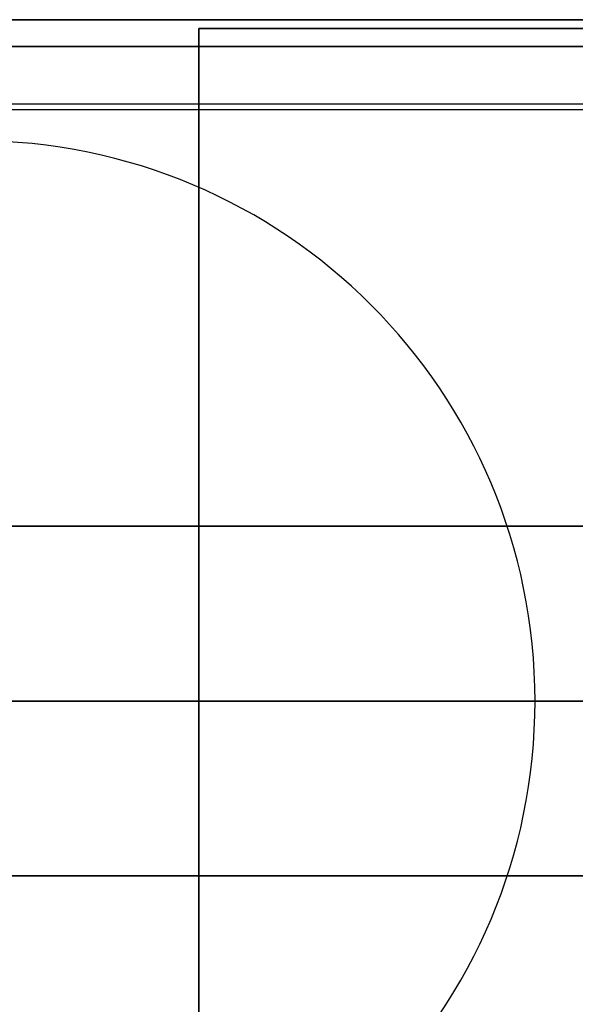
# Model space of a CAD drawing. Header units: millimetres. Extents: x -5.9 to 8.2, y -1.3 to -0.5.
# Tile 20 of 107: x -4.8358 to -4.7738, y -0.8921 to -0.7823. Entities that reach past the tile are written whole.
import ezdxf

# ---------------------------------------------------------------- set-up
doc = ezdxf.new("R2010")
doc.units = ezdxf.units.MM
doc.header["$MEASUREMENT"] = 0
for name, color, linetype, true_color in [('IGES level 1', 7, 'Continuous', 0xffffff), ('IGES level 11', 7, 'Continuous', 0xffffff), ('IGES level 24', 7, 'Continuous', 0xffffff), ('IGES level 3', 7, 'Continuous', 0xffffff), ('IGES level 47', 7, 'Continuous', 0xffffff), ('IGES level 5', 7, 'Continuous', 0xffffff)]:
    doc.layers.add(name, color=color, linetype=linetype, true_color=true_color)

msp = doc.modelspace()

# ---------------------------------------------------------------- linework, layer by layer
at = {"layer": 'IGES level 1'}
for centre in [(-4.84084, -0.85828, -10.31994), (-4.84084, -0.85828, -10.16994), (-4.84084, -0.85828, -10.16994), (-4.84084, -0.85828, -10.31994), (-4.84084, -0.85828, -10.24494)]:
    msp.add_arc(centre, 0.0625, 270, 90, dxfattribs=at)
for points in [[(-5.36584, -0.78228, -10.14495), (-5.06584, -0.78228, -10.14495), (-4.76584, -0.78228, -10.14495)], [(-4.76584, -0.78228, -10.16994), (-5.06584, -0.78228, -10.16994), (-5.36584, -0.78228, -10.16994)], [(-4.76584, -0.78228, -10.16994), (-5.06584, -0.78228, -10.16994), (-5.36584, -0.78228, -10.16994)], [(-5.36584, -0.78228, -10.14495), (-5.06584, -0.78228, -10.14495), (-4.76584, -0.78228, -10.14495)], [(-4.76584, -0.78228, -10.15744), (-5.06584, -0.78228, -10.15744), (-5.36584, -0.78228, -10.15744)], [(-4.81138, -0.80316, -10.31994), (-4.81138, -0.80316, -10.24494), (-4.81138, -0.80316, -10.16994)], [(-4.77954, -0.84609, -10.31994), (-4.77954, -0.84609, -10.24494), (-4.77954, -0.84609, -10.16994)], [(-4.83584, -0.85828, -10.34494), (-4.59584, -0.85828, -10.34494), (-4.35584, -0.85828, -10.34494)], [(-4.83584, -0.85828, -10.31994), (-4.80709, -0.85828, -10.31994), (-4.77834, -0.85828, -10.31994)], [(-4.77834, -0.85828, -10.16994), (-4.76331, -0.85828, -10.16994), (-4.74827, -0.85828, -10.16994)]]:
    msp.add_open_spline(points, degree=2, dxfattribs=at)
at = {"layer": 'IGES level 11'}
for points in [[(-4.76584, -0.78528, -10.16994), (-5.06584, -0.78528, -10.16994), (-5.36584, -0.78528, -10.16994)], [(-5.36584, -0.78528, -10.15494), (-5.06584, -0.78528, -10.15494), (-4.76584, -0.78528, -10.15494)], [(-4.76584, -0.78528, -10.16244), (-5.06584, -0.78528, -10.16244), (-5.36584, -0.78528, -10.16244)], [(-4.76584, -0.78528, -10.16994), (-5.06584, -0.78528, -10.16994), (-5.36584, -0.78528, -10.16994)], [(-4.76584, -0.78528, -10.15494), (-5.06584, -0.78528, -10.15494), (-5.36584, -0.78528, -10.15494)], [(-5.13834, -0.85828, -10.16994), (-4.94809, -0.85828, -10.16994), (-4.75783, -0.85828, -10.16994)], [(-5.13834, -0.85828, -10.15494), (-4.95534, -0.85828, -10.15494), (-4.77234, -0.85828, -10.15494)]]:
    msp.add_open_spline(points, degree=2, dxfattribs=at)
at = {"layer": 'IGES level 24'}
for points in [[(7.28416, -0.79171, -10.35294), (1.18416, -0.79171, -10.35294), (-4.91584, -0.79171, -10.35294)], [(-4.91584, -0.79228, -10.36094), (1.18416, -0.79228, -10.36094), (7.28416, -0.79228, -10.36094)], [(-4.91584, -0.83878, -10.35294), (1.18416, -0.83878, -10.35294), (7.28416, -0.83878, -10.35294)], [(-4.91584, -0.83878, -10.36094), (1.18416, -0.83878, -10.36094), (7.28416, -0.83878, -10.36094)], [(7.28416, -0.83878, -10.35294), (1.18416, -0.83878, -10.35294), (-4.91584, -0.83878, -10.35294)], [(-4.91584, -0.83878, -10.35694), (1.18416, -0.83878, -10.35694), (7.28416, -0.83878, -10.35694)], [(7.28416, -0.83878, -10.36094), (1.18416, -0.83878, -10.36094), (-4.91584, -0.83878, -10.36094)], [(-4.91584, -0.87778, -10.36094), (1.18416, -0.87778, -10.36094), (7.28416, -0.87778, -10.36094)], [(7.28416, -0.87778, -10.36094), (1.18416, -0.87778, -10.36094), (-4.91584, -0.87778, -10.36094)], [(-4.91584, -0.87778, -10.35294), (1.18416, -0.87778, -10.35294), (7.28416, -0.87778, -10.35294)], [(7.28416, -0.87778, -10.35694), (1.18416, -0.87778, -10.35694), (-4.91584, -0.87778, -10.35694)], [(7.28416, -0.87778, -10.35294), (1.18416, -0.87778, -10.35294), (-4.91584, -0.87778, -10.35294)]]:
    msp.add_open_spline(points, degree=2, dxfattribs=at)
at = {"layer": 'IGES level 3'}
for points in [[(-4.83584, -0.85828, -10.37094), (-4.58584, -0.85828, -10.37094), (-4.33584, -0.85828, -10.37094)], [(-4.83584, -0.85828, -10.36094), (-4.58584, -0.85828, -10.36094), (-4.33584, -0.85828, -10.36094)]]:
    msp.add_open_spline(points, degree=2, dxfattribs=at)
at = {"layer": 'IGES level 47'}
for points in [[(7.28416, -0.85828, -10.45094), (1.18416, -0.85828, -10.45094), (-4.91584, -0.85828, -10.45094)], [(7.28416, -0.85828, -10.44094), (1.18416, -0.85828, -10.44094), (-4.91584, -0.85828, -10.44094)]]:
    msp.add_open_spline(points, degree=2, dxfattribs=at)
at = {"layer": 'IGES level 5'}
for points in [[(-4.81584, -0.78328, -10.37094), (-4.81584, -0.85828, -10.37094), (-4.81584, -0.93328, -10.37094)], [(-4.81584, -0.93328, -10.40094), (-4.81584, -0.85828, -10.40094), (-4.81584, -0.78328, -10.40094)], [(-4.81584, -0.78328, -10.40094), (-4.81584, -0.78328, -10.38594), (-4.81584, -0.78328, -10.37094)], [(-4.81584, -0.78328, -10.38594), (-4.81584, -0.85828, -10.38594), (-4.81584, -0.93328, -10.38594)], [(7.18416, -0.78328, -10.37094), (1.18416, -0.78328, -10.37094), (-4.81584, -0.78328, -10.37094)], [(-4.81584, -0.78328, -10.37094), (-4.81584, -0.78328, -10.38594), (-4.81584, -0.78328, -10.40094)], [(-4.81584, -0.78328, -10.40094), (1.18416, -0.78328, -10.40094), (7.18416, -0.78328, -10.40094)], [(7.18416, -0.78328, -10.38594), (1.18416, -0.78328, -10.38594), (-4.81584, -0.78328, -10.38594)], [(-4.81584, -0.93328, -10.40094), (-4.81584, -0.85828, -10.40094), (-4.81584, -0.78328, -10.40094)], [(-4.81584, -0.78328, -10.40094), (1.18416, -0.78328, -10.40094), (7.18416, -0.78328, -10.40094)], [(-4.81584, -0.93328, -10.37094), (-4.81584, -0.85828, -10.37094), (-4.81584, -0.78328, -10.37094)], [(-4.81584, -0.78328, -10.37094), (1.18416, -0.78328, -10.37094), (7.18416, -0.78328, -10.37094)], [(-4.81584, -0.85828, -10.37094), (-4.81584, -0.85828, -10.38594), (-4.81584, -0.85828, -10.40094)], [(-4.81584, -0.85828, -10.40094), (-4.58159, -0.85828, -10.40094), (-4.34734, -0.85828, -10.40094)], [(-4.81584, -0.85828, -10.37094), (-4.57434, -0.85828, -10.37094), (-4.33284, -0.85828, -10.37094)]]:
    msp.add_open_spline(points, degree=2, dxfattribs=at)

doc.saveas('drawing.dxf')
